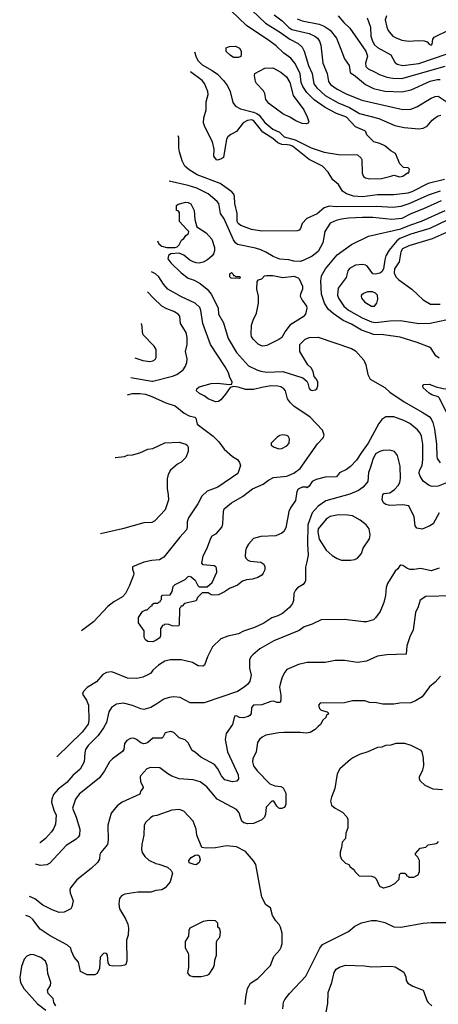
# Model space of a CAD drawing. Extents: x 1173079 to 1307053, y 522583 to 678478.
# Tile 3 of 256: x 1174125 to 1178276, y 537388 to 547158. Entities that reach past the tile are written whole.
import ezdxf

# ---------------------------------------------------------------- set-up
doc = ezdxf.new("R2010")
doc.units = 0

msp = doc.modelspace()

# ---------------------------------------------------------------- linework, layer by layer
at = {"layer": '0CON20XD'}
for points in [[(1175857.8, 546839.8), (1175874.7, 546785), (1175895, 546748.1), (1175935, 546710), (1176034.7, 546654.7), (1176085, 546616.5), (1176145.9, 546555.9), (1176185, 546500.8), (1176213.5, 546445), (1176237.8, 546335), (1176265, 546300), (1176314.6, 546274.6), (1176445, 546241.6), (1176477.5, 546227.5), (1176499.4, 546209.4), (1176555, 546137.5), (1176635, 546071.1), (1176701.2, 546041.2), (1176746.3, 545996.3), (1176857.4, 545967.4), (1177015, 545886.2), (1177143.9, 545843.9), (1177285, 545820.9), (1177475, 545816.7), (1177512.5, 545785), (1177519.3, 545769.3), (1177520, 545635), (1177535, 545603.3), (1177555, 545588.8), (1177595, 545580), (1177712.7, 545582.7), (1177805, 545604), (1177835, 545616.7), (1177895, 545600), (1177925, 545604), (1177971.7, 545638.3), (1177985, 545640), (1177990, 545675), (1177977, 545687), (1177931.7, 545691.7), (1177896.1, 545726.1), (1177851.7, 545831.7), (1177805, 545856.7), (1177745.7, 545905.7), (1177695, 545930), (1177636.4, 545946.4), (1177567.5, 546015), (1177556.7, 546045), (1177546.7, 546055), (1177456.4, 546096.4), (1177365, 546190.9), (1177267, 546227), (1177155, 546285.9), (1177045, 546362.7), (1176974, 546435), (1176931.6, 546495), (1176917.9, 546535), (1176905.3, 546625), (1176855, 546726.7), (1176815, 546775.5), (1176742.9, 546825), (1176667.7, 546897.7), (1176605, 546946.5), (1176375, 547098.9), (1176220.1, 547250.1)], [(1176430.6, 547250.6), (1176563.6, 547125), (1176712.1, 547032.1), (1176804.5, 546965), (1176885, 546921.2), (1176926.7, 546885), (1176945.3, 546845.3), (1176988.2, 546705), (1177024, 546625), (1177042.2, 546522.2), (1177071.5, 546481.5), (1177155, 546407.1), (1177283.7, 546333.7), (1177395, 546287.8), (1177495, 546228.7), (1177685, 546177.5), (1177845, 546107.1), (1177937, 546087), (1178085, 546074.3), (1178127.3, 546082.7), (1178167.3, 546102.7), (1178215, 546160.8), (1178244.2, 546185), (1178275, 546205.5), (1178300.2, 546209.8)], [(1176647, 547207), (1176727, 547147), (1176795, 547080.9), (1176825, 547061.9), (1176995, 547020.6), (1177051.4, 546995), (1177078.9, 546975), (1177097.5, 546945), (1177110.9, 546905), (1177131.2, 546725), (1177173.8, 546625), (1177187.1, 546545), (1177206.4, 546516.4), (1177275, 546467.1), (1177362, 546422), (1177517.9, 546357.9), (1177895, 546272.9), (1177925, 546267.9), (1178005, 546270.4), (1178065, 546294.5), (1178205, 546378.9), (1178245, 546395.6), (1178275, 546400.6), (1178354.4, 546345)], [(1177283.1, 547195), (1177339.5, 547129.5), (1177397.8, 547075), (1177558.5, 546845), (1177574.6, 546795), (1177554, 546725), (1177557.1, 546695), (1177581.3, 546671.3), (1177645, 546640.4), (1177694.2, 546614.2), (1177767.1, 546587.1), (1177825, 546576.6), (1177914.6, 546574.6), (1178345, 546695.3)], [(1177764, 547196), (1177751.1, 547155), (1177765.6, 547085), (1177780.6, 547050.6), (1177805, 547016), (1177825.5, 546995.5), (1177857.4, 546977.4), (1177915, 546954.5), (1177985, 546944.5), (1178077.6, 546952.4), (1178137.6, 546947.6), (1178165, 546938.8), (1178186.7, 546915), (1178205, 546906.7), (1178216.2, 546915), (1178221.2, 546965), (1178236, 546985), (1178382.8, 547057.2)], [(1176875, 547167.3), (1176925, 547146.5), (1177096, 547115), (1177145, 547093.1), (1177204.2, 547054.2), (1177265.3, 546975.3), (1177308.5, 546865), (1177345, 546768.8), (1177393.6, 546703.6), (1177402.5, 546635), (1177455, 546598.9), (1177554.3, 546515), (1177635, 546476.1), (1177745, 546448.9), (1177915, 546441.1), (1178007, 546463), (1178195, 546546.9), (1178265, 546564.1), (1178295, 546565.3)], [(1177572.5, 547175), (1177603.1, 547083.1), (1177608.6, 546995), (1177624.1, 546944.1), (1177645, 546909.5), (1177675, 546883.5), (1177805, 546808.6), (1177844.2, 546735), (1177867, 546717), (1177925, 546704), (1178084.7, 546724.7), (1178365, 546819.7)], [(1176295, 546782.5), (1176245, 546783.8), (1176212.5, 546805), (1176171.7, 546841.7), (1176171.7, 546878.3), (1176205, 546892.5), (1176265, 546896.2), (1176305, 546876.7), (1176320, 546845), (1176320, 546815), (1176316.4, 546793.6), (1176295, 546782.5)], [(1178336.5, 545573.5), (1178175, 545532.2), (1178015, 545448.4), (1177975, 545436), (1177835, 545420.9), (1177675, 545419.2), (1177525, 545401.1), (1177435, 545406.5), (1177365, 545428.8), (1177325.7, 545455), (1177285, 545524), (1177228.8, 545568.8), (1177184.3, 545645), (1177128.9, 545705), (1176995, 545770), (1176831.7, 545901.7), (1176805, 545913.5), (1176776.8, 545916.8), (1176725, 545920.2), (1176685.6, 545935.6), (1176635, 545978.8), (1176535, 546043.1), (1176445, 546157.1), (1176425, 546162.9), (1176385, 546156.8), (1176341.2, 546135), (1176275, 546048), (1176220, 546020), (1176189.1, 545995), (1176176.8, 545973.2), (1176145, 545790), (1176115, 545773.3), (1176085.9, 545764.1), (1176075, 545766.7), (1176050, 545805), (1176053.9, 545873.9), (1176036, 545945), (1175962, 546095), (1175948.6, 546135), (1175950, 546185), (1175972.5, 546265), (1175975.6, 546344.4), (1175994.4, 546415), (1175990.6, 546445), (1175956.5, 546525), (1175933.1, 546553.1), (1175818.7, 546639.3)], [(1176965, 546123.8), (1176925, 546127.5), (1176865, 546152.9), (1176805, 546190.6), (1176734, 546225), (1176594.3, 546325), (1176565.8, 546365), (1176557.1, 546425), (1176543.2, 546453.2), (1176474, 546525), (1176462, 546545), (1176452, 546605), (1176456.2, 546623.8), (1176555, 546676), (1176635, 546679.2), (1176715, 546635.7), (1176769.7, 546589.7), (1176805, 546533.8), (1176837.8, 546405), (1176941.4, 546265), (1176976.2, 546195), (1176993.3, 546145), (1176985, 546132.5), (1176965, 546123.8)], [(1178295, 545458.1), (1178185, 545419.2), (1177985, 545330.5), (1177905, 545303.4), (1177825, 545293.3), (1177665, 545305.8), (1177265, 545300), (1177193, 545307), (1177145, 545291.1), (1177075, 545232.9), (1176973.3, 545185), (1176926.7, 545135), (1176910, 545085), (1176895, 545070), (1176877, 545063), (1176525, 545059.1), (1176425, 545075.5), (1176317.1, 545117.1), (1176292.2, 545135), (1176282.9, 545155), (1176281.4, 545235), (1176259.4, 545335), (1176253.9, 545405), (1176246.9, 545426.9), (1176228.5, 545448.5), (1176113.4, 545533.4), (1175885, 545620), (1175805, 545667.5), (1175761.4, 545705), (1175737.2, 545757.2), (1175708.3, 545848.3), (1175702.5, 545885), (1175704.3, 545985), (1175694.9, 546005.1)], [(1178305, 545359.2), (1178129.1, 545280.9), (1178005, 545233.1), (1177915, 545185.3), (1177814.2, 545174.2), (1177626.1, 545196.1), (1177525.8, 545195.8), (1177385, 545189.7), (1177315, 545179.3), (1177265, 545166.8), (1177205, 545137.5), (1177150.5, 545055), (1177130.5, 544945), (1177085, 544857.1), (1177025, 544811.8), (1176935, 544767.5), (1176905, 544759.2), (1176845, 544760.8), (1176795, 544775.6), (1176705, 544782.5), (1176638.3, 544808.3), (1176565, 544852.5), (1176515, 544874.3), (1176465, 544890), (1176285, 544927.1), (1176265, 544942.5), (1176245, 544972.5), (1176152.4, 545182.4), (1176117.8, 545235), (1176098.9, 545335), (1176084.4, 545355), (1175995, 545428.8), (1175882.5, 545485), (1175795, 545513.9), (1175607.5, 545556.9)], [(1175491.8, 544963.7), (1175503.8, 544935), (1175535, 544912), (1175585, 544896.2), (1175665, 544896.7), (1175686.1, 544903.9), (1175706.7, 544925), (1175730.7, 544969.3), (1175753, 544987), (1175773.6, 545016.4), (1175800, 545035), (1175802.5, 545055), (1175780.5, 545080.5), (1175710, 545155), (1175710, 545245), (1175695, 545260), (1175680, 545265), (1175680, 545315), (1175695, 545327.5), (1175773.2, 545346.8), (1175795, 545345.6), (1175820.9, 545330.9), (1175855.7, 545265.7), (1175861.2, 545175), (1175881.7, 545101.7), (1175975, 545043.3), (1176031.7, 544981.7), (1176057.3, 544897.3), (1176057.5, 544865), (1176046.2, 544835), (1176033.3, 544815), (1175985.7, 544774.3), (1175945, 544752.5), (1175905, 544742.5), (1175875, 544744), (1175845.8, 544755.8), (1175812.5, 544772.5), (1175752.7, 544822.7), (1175705, 544841.2), (1175624.1, 544835.9), (1175601.7, 544818.3), (1175594.4, 544785), (1175622.9, 544745), (1175726, 544645), (1175795, 544594), (1175855, 544574.2), (1175915, 544542), (1175984.7, 544484.7), (1176022.9, 544435), (1176081.5, 544325), (1176092.2, 544295), (1176095.8, 544235), (1176145, 544148.8), (1176192.5, 543995), (1176275, 543855.7), (1176395, 543724.5), (1176475, 543682.5), (1176515, 543669.6), (1176575, 543662), (1176735, 543667.5), (1176933, 543603), (1176972.5, 543572.5), (1176982.9, 543552.9), (1176995, 543500), (1177005, 543486.2), (1177025, 543480), (1177055, 543483.8), (1177072.5, 543495), (1177080, 543525), (1177080, 543565), (1177066.7, 543595), (1177046.4, 543616.4), (1177035.7, 543665.7), (1177014.3, 543704.3), (1176984, 543735), (1176904, 543865), (1176904, 543935), (1176955, 543987.5), (1176995, 544004.3), (1177085, 544007.8), (1177416.1, 543896.1), (1177455, 543871.4), (1177538.7, 543778.7), (1177556.7, 543735), (1177576.2, 543636.2), (1177602.3, 543592.3), (1177745, 543509.5), (1177795, 543463.5), (1177937.7, 543367.7), (1178115, 543263.8), (1178185, 543220.5), (1178205, 543197.8), (1178222.7, 543162.7), (1178238.6, 543095), (1178258.5, 542945), (1178261.1, 542825), (1178265.7, 542805), (1178295, 542762)], [(1178285, 543798), (1178253.6, 543823.6), (1178205.5, 543895.5), (1178189.1, 543909.1), (1178066, 543956), (1177898.5, 544008.5), (1177731.9, 544031.9), (1177635, 544035.3), (1177589.6, 544049.6), (1177515, 544078.8), (1177415, 544136.1), (1177333.5, 544173.5), (1177232.3, 544242.3), (1177183.5, 544285), (1177148.2, 544345), (1177117.9, 544435), (1177110, 544565), (1177119.5, 544615), (1177158.5, 544685), (1177275, 544824.4), (1177415, 544928), (1177585, 545008.8), (1177905, 545081.2), (1177995, 545119.8), (1178111.1, 545158.9), (1178345.5, 545265.5)], [(1178365, 545168.9), (1178193.6, 545086.4), (1178005, 545030.5), (1177893.7, 544986.3), (1177865, 544963.2), (1177789.6, 544870.4), (1177756.6, 544813.4), (1177744.6, 544775), (1177731.3, 544685), (1177715.3, 544654.7), (1177695, 544643.5), (1177655, 544632.7), (1177627.3, 544637.3), (1177575, 544710), (1177555, 544723.6), (1177525, 544730.4), (1177455, 544723.5), (1177395, 544690.8), (1177378.6, 544665), (1177361.1, 544598.9), (1177284.5, 544495), (1177277.1, 544425), (1177285, 544394.2), (1177340.4, 544315), (1177385, 544276.8), (1177519.9, 544199.9), (1177615, 544160.5), (1177655, 544154.1), (1177795, 544171.5), (1177902, 544172), (1178082.1, 544142.1), (1178195, 544147.9), (1178445, 544200.6)], [(1178365, 545048.8), (1178216.2, 544983.8), (1177985.3, 544914.7), (1177922.9, 544885), (1177905.4, 544855), (1177887.3, 544755), (1177842.7, 544685), (1177840, 544645), (1177855, 544608), (1177885.5, 544575.5), (1178015.5, 544485.5), (1178125, 544378), (1178197.5, 544335), (1178295, 544334.5)], [(1176557.5, 541732.5), (1176555, 541700), (1176540, 541665), (1176525, 541646.2), (1176486.8, 541623.2), (1176435, 541605.7), (1176375, 541600), (1176335, 541588), (1176285, 541547.5), (1176205, 541514.2), (1176155, 541480), (1176095, 541452.9), (1176045, 541448), (1176022.7, 541452.7), (1175995, 541470), (1175935, 541470), (1175887.5, 541425), (1175875, 541392.5), (1175760, 541365), (1175735, 541340), (1175721.7, 541338.3), (1175720, 541325), (1175710, 541315), (1175707.5, 541155), (1175698.3, 541141.7), (1175637, 541143), (1175605, 541156.2), (1175565, 541160), (1175555, 541150), (1175541.7, 541148.3), (1175522.5, 541115), (1175520, 541045), (1175513.3, 541025), (1175479.7, 541000.3), (1175445, 540986), (1175395, 540988.8), (1175372.5, 541005), (1175360.7, 541030.7), (1175357.5, 541095), (1175304, 541175), (1175304, 541225), (1175344.1, 541285.9), (1175375, 541302.5), (1175387.5, 541302.5), (1175425, 541340), (1175438.3, 541341.7), (1175440, 541355), (1175455, 541370), (1175495, 541370), (1175505, 541380), (1175518.3, 541381.7), (1175520, 541395), (1175530, 541405), (1175530, 541435), (1175541.7, 541448.3), (1175618.3, 541451.7), (1175637, 541483), (1175646.4, 541533.6), (1175667.7, 541552.3), (1175765.8, 541604.2), (1175795, 541633.3), (1175805, 541636), (1175825, 541630), (1175865.9, 541595.9), (1175890, 541545), (1175905, 541530), (1175985, 541530), (1176033.3, 541575), (1176080, 541675), (1176077.5, 541715), (1176070, 541730), (1176055, 541737.5), (1175945, 541750), (1175930, 541765), (1175943.8, 541835), (1175988.8, 541925), (1176018.8, 542015), (1176034.4, 542035.6), (1176075, 542061.2), (1176132, 542125), (1176140, 542155), (1176147.1, 542275), (1176154.2, 542305), (1176226.7, 542365), (1176333.1, 542426.9), (1176435, 542503.3), (1176540.3, 542549.7), (1176592, 542588), (1176643.4, 542616.6), (1176775, 542628), (1176842.7, 542657.3), (1176905.4, 542704.6), (1177079.3, 542950.7), (1177135, 543008.8), (1177144.2, 543035), (1177128, 543085), (1177004.6, 543214.6), (1176843.9, 543323.9), (1176810, 543355), (1176781.4, 543395), (1176762.5, 543475), (1176745.3, 543495.3), (1176713.8, 543515), (1176685, 543522.1), (1176615, 543523.8), (1176525, 543510), (1176445, 543487.1), (1176365, 543487.1), (1176292.3, 543512.3), (1176245, 543520), (1176211.7, 543508.3), (1176165, 543443.8), (1176119.2, 543385), (1176095, 543371.2), (1176065, 543367.9), (1175993.8, 543395), (1175954.2, 543424.2), (1175907.7, 543447.7), (1175877.5, 543475), (1175880, 543495), (1175904.1, 543515.9), (1176022.9, 543547.1), (1176085, 543553.1), (1176205, 543537.5), (1176228.3, 543541.7), (1176232.5, 543565), (1176207.3, 543607.3), (1176195.5, 543655.5), (1176163.7, 543713.7), (1176015.7, 543935), (1175942.4, 544142.4), (1175922.7, 544272.7), (1175912.6, 544302.6), (1175866, 544346), (1175729.1, 544409.1), (1175595, 544485.6), (1175551.9, 544535), (1175504.4, 544605), (1175471.4, 544635), (1175431.8, 544656.1)], [(1176305, 544590), (1176223, 544593), (1176210, 544605), (1176210, 544635), (1176225, 544650), (1176240, 544635), (1176245, 544620), (1176255, 544620), (1176265, 544610), (1176308.3, 544608.3), (1176310, 544595), (1176305, 544590)], [(1176535, 543920), (1176515, 543924), (1176489.7, 543939.7), (1176439.7, 543989.7), (1176424.2, 544015), (1176420, 544035), (1176424.4, 544125.6), (1176439.2, 544175), (1176472, 544245), (1176492.5, 544345), (1176492.5, 544415), (1176476.2, 544485), (1176478.3, 544561.7), (1176493, 544577), (1176525, 544587.5), (1176553.9, 544616.1), (1176575, 544621.2), (1176635, 544619.2), (1176735, 544600.8), (1176845, 544613.3), (1176885, 544596), (1176895.6, 544585.6), (1176927.9, 544515), (1176928.2, 544485), (1176908.6, 544435), (1176907.1, 544415), (1176924.6, 544374.6), (1176968.6, 544315), (1176971.4, 544295), (1176959.2, 544235), (1176935, 544208.1), (1176803.9, 544126.1), (1176756.9, 544065), (1176724, 544006), (1176695.6, 543984.4), (1176575, 543923.8), (1176535, 543920)], [(1175227.3, 543607.9), (1175435, 543570), (1175445, 543571.9), (1175638.7, 543621.3), (1175682.3, 543637.7), (1175746.9, 543683.1), (1175770.3, 543719.7), (1175783, 543757), (1175784.3, 543794.3), (1175767.5, 543865), (1175785.7, 543935), (1175787.1, 544005), (1175774.3, 544055), (1175720, 544145), (1175714, 544215), (1175696, 544235), (1175655, 544261.9), (1175585, 544287.5), (1175534.6, 544314.6), (1175447.1, 544397.1), (1175392.9, 544456.5)], [(1177645, 544314.2), (1177666.9, 544345), (1177678.1, 544385), (1177673, 544423), (1177654.3, 544444.3), (1177625, 544457.1), (1177575, 544457.1), (1177535, 544440.8), (1177516.2, 544425), (1177512, 544415), (1177516, 544395), (1177546.2, 544355), (1177615, 544314.2), (1177645, 544314.2)], [(1175265.3, 543802.6), (1175345, 543775.8), (1175415, 543767.5), (1175445, 543772.5), (1175466.7, 543785), (1175476.7, 543805), (1175478.8, 543885), (1175459.5, 543919.5), (1175350.8, 544030.8), (1175341.2, 544055), (1175340, 544115), (1175332.7, 544142.7), (1175331.8, 544143.6)], [(1178505, 543104), (1178475, 543104), (1178424.4, 543134.4), (1178286.1, 543406.1), (1178275, 543416.7), (1178212.5, 543435), (1178185, 543453.8), (1178127.5, 543505), (1178122.5, 543525), (1178131.7, 543538.3), (1178187, 543543), (1178255, 543516), (1178325, 543498.8), (1178425, 543486), (1178555, 543421.2), (1178600, 543415), (1178655.9, 543395.9), (1178705.9, 543355.9), (1178716.2, 543325), (1178706.7, 543295), (1178545, 543123.3), (1178525, 543108.8), (1178505, 543104)], [(1175193.9, 543436.6), (1175245, 543449.5), (1175315, 543450), (1175372.2, 543442.2), (1175435, 543420.6), (1175573.8, 543355), (1175668, 543325), (1175755, 543253.3), (1175805, 543228.1), (1175863.3, 543215), (1175871.2, 543205), (1175883.3, 543145), (1176045, 543027.1), (1176100.2, 542970.2), (1176152.5, 542895), (1176236.2, 542825), (1176283.8, 542795), (1176306, 542765), (1176314, 542735), (1176288, 542655), (1176089.4, 542520.6), (1175985, 542479.2), (1175930.3, 542429.7), (1175890, 542355), (1175798.6, 542215), (1175787.1, 542175), (1175786.9, 542125), (1175778.1, 542095), (1175711.4, 542025), (1175555, 541823.8), (1175511.2, 541798.8), (1175435, 541791.4), (1175355, 541773.8), (1175245, 541727.5), (1175243.8, 541705), (1175256, 541665), (1175252, 541645), (1175214.5, 541545.5), (1175175, 541466), (1175145, 541432.5), (1175059.3, 541380.7), (1174997.5, 541335), (1174858.1, 541185), (1174737.1, 541095.7)], [(1178375, 542568.2), (1178275, 542530), (1178217, 542527), (1178185, 542535.7), (1178125, 542577.5), (1178095, 542627.5), (1178086.1, 542655), (1178090.8, 542685), (1178115, 542736.2), (1178123.4, 542795), (1178122.2, 542945), (1178109.6, 543025), (1178096.7, 543055), (1178069.8, 543089.8), (1177995, 543151.1), (1177935, 543182.5), (1177835, 543217.8), (1177755, 543217.1), (1177715, 543190), (1177687.4, 543152.6), (1177580, 542955), (1177515.2, 542864.8), (1177465, 542786.7), (1177405.5, 542725), (1177365, 542695.4), (1177296.6, 542663.4), (1177267, 542623), (1177155, 542618.5), (1177065, 542595.6), (1177023.8, 542575), (1176995, 542530), (1176977, 542513), (1176965, 542520), (1176925, 542518.8), (1176885, 542500), (1176872.5, 542475), (1176861.7, 542388.3), (1176810, 542315), (1176792.6, 542277.4), (1176764.4, 542115), (1176745, 542080), (1176725, 542062.5), (1176665, 542035.8), (1176515, 542030.8), (1176445, 542011.2), (1176393.8, 541955), (1176371.2, 541915), (1176363.3, 541885), (1176360, 541835), (1176367.5, 541815), (1176387.5, 541795), (1176410, 541785), (1176515, 541776.2), (1176546.7, 541755), (1176557.5, 541732.5)], [(1176695, 542900), (1176725, 542904), (1176775, 542928.8), (1176797.5, 542955), (1176799.3, 542999.3), (1176786.7, 543025), (1176775, 543033.3), (1176735, 543038.8), (1176705, 543031.2), (1176675, 543013.3), (1176617.5, 542955), (1176617.5, 542935), (1176647.5, 542915), (1176695, 542900)], [(1175072.3, 542813.2), (1175073.9, 542813.9), (1175165, 542824.2), (1175195, 542836), (1175245, 542841.2), (1175315, 542861.2), (1175395, 542896), (1175445, 542904), (1175507.1, 542932.9), (1175565, 542958), (1175705, 542966.9), (1175773.3, 542945), (1175786.7, 542935), (1175796.2, 542915), (1175796.2, 542875), (1175773.8, 542815), (1175725, 542766.2), (1175690.8, 542749.2), (1175620.3, 542689.7), (1175595.8, 542645), (1175587.3, 542602.7), (1175587.1, 542505), (1175598.6, 542445), (1175600, 542395), (1175568.6, 542295), (1175465, 542186), (1175435, 542169.2), (1175355, 542164.3), (1175144.6, 542105.4), (1174924.7, 542056.4)], [(1178286, 542265), (1178225, 542156.2), (1178192.5, 542135), (1178115, 542103.8), (1178065, 542113.3), (1178046.7, 542135), (1178036, 542225), (1177983, 542333), (1177925, 542343.3), (1177795, 542336.2), (1177755, 542346.7), (1177733.3, 542365), (1177720, 542395), (1177725, 542450), (1177735, 542457.5), (1177795, 542462.5), (1177842, 542498), (1177878.8, 542535), (1177893.8, 542565), (1177900, 542605), (1177898.8, 542728.8), (1177872, 542835), (1177843, 542873), (1177796.8, 542886.8), (1177725, 542883.6), (1177695, 542873.5), (1177655, 542849.4), (1177625.6, 542795), (1177602.1, 542707.9), (1177584.3, 542665.7), (1177576, 542575), (1177530.5, 542519.5), (1177485, 542488.1), (1177399.8, 542450.2), (1177161.4, 542385), (1177085, 542332.5), (1177025, 542265.8), (1176981.5, 542145), (1176980, 541955), (1176985.6, 541845), (1176971.9, 541778.1), (1176960, 541725), (1176960, 541595), (1176953.6, 541576.4), (1176935, 541553.3), (1176880.9, 541519.1), (1176860.9, 541499.1), (1176844, 541465), (1176840, 541395), (1176832, 541365), (1176801.2, 541325), (1176730, 541265), (1176685, 541242.5), (1176626.6, 541223.4), (1176545, 541170.6), (1176455, 541125.6), (1176345, 541090.8), (1176294.4, 541065.6), (1176187.8, 541042.2), (1176118.8, 541015), (1176038, 540935), (1175988, 540835), (1175957.5, 540755), (1175940, 540745), (1175895, 540746.2), (1175839.3, 540779.3), (1175725, 540807.5), (1175616.7, 540806.7), (1175565, 540794.3), (1175502, 540755), (1175446, 540705), (1175423.8, 540675), (1175395, 540656), (1175345, 540635.8), (1175285, 540621.4), (1175193.6, 540623.6), (1175065, 540678.1), (1175034.3, 540685.7), (1174985, 540681.4), (1174949.4, 540660.6), (1174885, 540587.1), (1174795, 540533.3), (1174752.5, 540487.5), (1174746.2, 540465), (1174786.8, 540406.8), (1174805.6, 540355), (1174810, 540205), (1174802.9, 540167.1), (1174745, 540088.1), (1174492.6, 539842.9)], [(1177405, 541794.2), (1177447.3, 541802.7), (1177474.1, 541815.9), (1177515, 541862.5), (1177532.5, 541915), (1177593.2, 542006.8), (1177600, 542045), (1177591.9, 542105), (1177561.9, 542145), (1177502.2, 542192.2), (1177425, 542233.5), (1177375, 542242.7), (1177285, 542243.8), (1177205, 542229.5), (1177165, 542201.5), (1177085, 542107.1), (1177082.2, 542075), (1177096.2, 542005), (1177164.6, 541894.6), (1177222.8, 541842.8), (1177275, 541811.4), (1177315, 541795.7), (1177405, 541794.2)], [(1178285, 541715.7), (1178205, 541689.4), (1178103, 541713), (1178035, 541702.2), (1177995, 541703.1), (1177964.3, 541714.3), (1177925, 541743.8), (1177906, 541744), (1177890, 541735), (1177875, 541710), (1177847.5, 541685), (1177772, 541565), (1177760, 541525), (1177752.9, 541445), (1177737.5, 541375), (1177699.2, 541285), (1177655, 541222), (1177635, 541204), (1177565, 541184.2), (1177535, 541182.5), (1177345, 541206.9), (1177115, 541204.3), (1177025, 541161.4), (1176947, 541133), (1176897.5, 541097.5), (1176645, 540995.6), (1176505, 540916.9), (1176436, 540855), (1176416, 540835), (1176402.5, 540805), (1176402.3, 540722.3), (1176420, 540655), (1176408, 540595), (1176386, 540565), (1176352, 540535), (1176285, 540493.3), (1175955, 540381.1), (1175815, 540379.4), (1175715, 540431.4), (1175655, 540439.2), (1175607, 540433), (1175555, 540417.1), (1175476.2, 540363.8), (1175425.4, 540334.6), (1175357.4, 540312.6), (1175325, 540319.5), (1175245, 540353.8), (1175155, 540377.8), (1175084.5, 540365.5), (1175035.5, 540334.5), (1175009.8, 540290.2), (1174985.5, 540184.5), (1174957.4, 540132.6), (1174901.9, 540055), (1174805, 539955.6), (1174777.9, 539915), (1174769.2, 539885), (1174763.8, 539795), (1174725, 539721.4), (1174651.2, 539658.8), (1174590.9, 539589.1), (1174505.5, 539524.5), (1174459.7, 539470.3), (1174442.9, 539425), (1174440, 539395), (1174461.9, 539315), (1174485, 539266.7), (1174478.6, 539175), (1174461.3, 539128.7), (1174440.3, 539099.7), (1174380.8, 539035), (1174326, 538990), (1174325.8, 538989)], [(1178415, 541440), (1178154.3, 541435.7), (1178095, 541400), (1178077.6, 541332.4), (1178049.2, 541275), (1178025.7, 541105), (1177992.9, 541035), (1177964, 540945), (1177957.5, 540862.5), (1177765.9, 540855.9), (1177675, 540844.3), (1177565, 540793.6), (1177475, 540780.6), (1177345, 540800), (1177255, 540800), (1177155, 540781.4), (1176975, 540780), (1176888.8, 540761.2), (1176775, 540708.8), (1176753.8, 540685), (1176729.2, 540635), (1176706.7, 540565), (1176702.5, 540535), (1176707, 540497), (1176716.2, 540455), (1176716.2, 540405), (1176706.4, 540383.6), (1176675, 540383.3), (1176645.9, 540395.9), (1176615, 540394), (1176525, 540361.2), (1176445, 540355.8), (1176424, 540335), (1176420, 540275), (1176406, 540255), (1176390, 540245), (1176345, 540231.1), (1176305.8, 540235.8), (1176275, 540250), (1176255, 540246.7), (1176235.8, 540165), (1176171.2, 540075), (1176162, 540015), (1176184, 539895), (1176290.8, 539665), (1176295.8, 539625), (1176277.9, 539602.1), (1176235, 539594.4), (1176160, 539615), (1176125.8, 539655), (1176091.2, 539725), (1176058.1, 539768.1), (1175921.3, 539841.3), (1175866.9, 539886.9), (1175836.1, 539906.1), (1175795, 539982.5), (1175765, 540012.5), (1175705, 540032.5), (1175652.5, 540085), (1175625, 540096.2), (1175567, 540083), (1175548.3, 540041.7), (1175535, 540030), (1175445, 540030), (1175395, 539986), (1175373, 539977), (1175355, 539974.4), (1175325, 539981.4), (1175284.4, 540014.4), (1175255, 540028.6), (1175225, 540025.6), (1175186.2, 540005), (1175164, 539975), (1175158, 539915), (1175144.2, 539895.8), (1175045.5, 539824.5), (1175015.5, 539794.5), (1174964.6, 539705.4), (1174914.5, 539635.5), (1174715, 539474.4), (1174677.5, 539425), (1174648.1, 539335), (1174685.6, 539245), (1174722, 539125), (1174717.1, 539065), (1174705, 539046.2), (1174684.4, 539025.6), (1174585, 538964), (1174425, 538790), (1174395, 538772), (1174327, 538767), (1174284.7, 538778.2)], [(1178297, 540643), (1178245, 540584), (1178190.2, 540539.8), (1178115, 540439.2), (1178051.3, 540398.7), (1178005, 540380.8), (1177895, 540377.5), (1177835, 540367.1), (1177725, 540367.5), (1177665, 540380), (1177595, 540384.2), (1177548.8, 540398.8), (1177425, 540400), (1177345, 540380), (1177105, 540377.5), (1177087.5, 540355), (1177097.5, 540325), (1177115, 540307.5), (1177175, 540290), (1177190, 540275), (1177165, 540250), (1177160, 540235), (1177130.7, 540209.3), (1177106.7, 540165), (1177085, 540143.3), (1177055.8, 540114.2), (1177005, 540084), (1176965, 540080), (1176905, 540086.9), (1176745, 540086.9), (1176695, 540082.2), (1176565, 540058.9), (1176530.2, 540039.8), (1176504, 540016), (1176484.6, 539985.4), (1176468.8, 539895), (1176436.4, 539825), (1176434.7, 539794.7), (1176445, 539756.2), (1176479.2, 539705), (1176605.9, 539575.9), (1176655.8, 539555.8), (1176715, 539549.2), (1176738.8, 539535), (1176763.3, 539485), (1176763.8, 539375), (1176758.8, 539355), (1176747.9, 539342.1), (1176725, 539330.8), (1176705, 539332), (1176693.3, 539335), (1176675, 539353.3), (1176645, 539402.5), (1176625, 539402.5), (1176570, 539345), (1176563.8, 539275), (1176553.8, 539245), (1176525, 539218.8), (1176445, 539183.8), (1176385, 539180), (1176348.3, 539188.3), (1176328, 539205), (1176314.6, 539244.6), (1176299.8, 539289.8), (1176275, 539320.8), (1176082.9, 539422.9), (1175980, 539545), (1175915, 539595.6), (1175845, 539616.7), (1175705, 539625.6), (1175635, 539652.2), (1175594.5, 539674.5), (1175515, 539734), (1175422.3, 539737.7), (1175385, 539723.3), (1175325, 539660), (1175320, 539645), (1175321.2, 539595), (1175350, 539545), (1175350, 539535), (1175327.5, 539505), (1175317.5, 539475), (1175142, 539395), (1175092.8, 539357.2), (1175032, 539285), (1175000, 539165), (1175000.5, 539020.5), (1174996.2, 538975), (1174928.8, 538895), (1174920, 538875), (1174915, 538830), (1174896.7, 538795), (1174832, 538735), (1174690, 538625), (1174627.3, 538542.7), (1174621.2, 538525), (1174624, 538495), (1174656.2, 538415), (1174643.3, 538355), (1174632.5, 538335), (1174565, 538302), (1174515, 538300.8), (1174446.7, 538325), (1174355, 538371.4), (1174275, 538435.6), (1174222.3, 538459.1)], [(1178317.7, 539517.7), (1178225, 539523.8), (1178145, 539560.8), (1178096, 539605), (1178088.6, 539625), (1178090, 539645), (1178122.5, 539715), (1178132.5, 539755), (1178130, 539830), (1178116.7, 539895), (1178106.1, 539906.1), (1178007.3, 539957.3), (1177945, 539976.2), (1177855, 539976.2), (1177805, 539961.2), (1177754.3, 539955.7), (1177715, 539941.2), (1177675, 539936), (1177576.6, 539893.4), (1177495, 539868), (1177435, 539838), (1177405, 539818.8), (1177298.8, 539725), (1177272.9, 539675), (1177251.7, 539528.3), (1177216.2, 539445), (1177206.2, 539405), (1177216.7, 539365), (1177255, 539333.8), (1177326.7, 539295), (1177369.2, 539249.2), (1177378.8, 539225), (1177379.5, 539140.5), (1177360, 539085), (1177357.5, 539035), (1177323, 538997), (1177316.2, 538945), (1177302.3, 538897.7), (1177302.3, 538862.3), (1177315, 538827.5), (1177355, 538787.5), (1177390, 538775), (1177403.6, 538753.6), (1177440, 538725), (1177451.7, 538701.7), (1177492.5, 538662.5), (1177615, 538660), (1177645, 538650), (1177659.2, 538635), (1177692.1, 538562.1), (1177730, 538545), (1177735, 538544.2)], [(1176360, 537385), (1176366.2, 537455), (1176384, 537545), (1176415, 537596.7), (1176485, 537646), (1176611.2, 537775), (1176645, 537862.5), (1176705, 537927.5), (1176719.2, 537955), (1176727.6, 537992.4), (1176726.9, 538095), (1176710.8, 538155), (1176699.1, 538179.1), (1176663.8, 538215), (1176630.5, 538270.5), (1176611.2, 538345), (1176566.1, 538376.1), (1176525, 538452.5), (1176466, 538774), (1176445, 538812), (1176365, 538904.3), (1176275, 538951.4), (1176175, 538959.5), (1176065, 538940), (1175975, 538938.8), (1175930, 538945), (1175880, 539065), (1175876.2, 539125), (1175845.7, 539205.7), (1175754.1, 539304.1), (1175705, 539320), (1175635, 539316), (1175485, 539261.4), (1175445, 539254.3), (1175420.7, 539239.3), (1175376, 539195), (1175360, 539165), (1175355.7, 539065), (1175334.4, 538975), (1175333.1, 538925), (1175339.4, 538895), (1175365, 538856), (1175405, 538818), (1175475, 538784), (1175505, 538780), (1175589.2, 538749.2), (1175627.5, 538715), (1175639.3, 538689.3), (1175615.9, 538604.1), (1175565.9, 538544.1), (1175535, 538523.8), (1175475, 538516), (1175425, 538500), (1175295, 538500), (1175168.8, 538481.2), (1175133.3, 538465), (1175113, 538437), (1175107.1, 538385), (1175114.5, 538335), (1175174.2, 538235), (1175195.8, 538185), (1175202.5, 538145), (1175198.8, 538075), (1175184, 538025), (1175187.1, 537815), (1175176.2, 537785), (1175164.3, 537775.7), (1175135, 537768.6), (1175047.7, 537767.7), (1175017.5, 537775), (1175000.7, 537800.7), (1174997, 537877), (1174985, 537892.5), (1174965, 537896.7), (1174955, 537892.5), (1174922.5, 537855), (1174916.7, 537745), (1174893.8, 537695), (1174869.5, 537680.5), (1174795, 537681.2), (1174727.5, 537715), (1174708, 537805), (1174665, 537856.7), (1174640, 537915), (1174632.5, 537945), (1174600, 537975), (1174428, 538068), (1174329.2, 538135), (1174255, 538231.1), (1174225, 538256.7), (1174185.4, 538270.1)], [(1177735, 538544.2), (1177795, 538560), (1177845, 538586.7), (1177888.3, 538631.7), (1177890, 538675), (1177905, 538690), (1177945, 538690), (1177960, 538675), (1177961.7, 538661.7), (1177975, 538660), (1177985, 538650), (1178035, 538650), (1178076.4, 538673.6), (1178090, 538705), (1178090, 538815), (1178075, 538850), (1178051.7, 538871.7), (1178050, 538885), (1178095, 538937.5), (1178151.7, 538948.3), (1178175, 538970), (1178255, 538982.5), (1178270, 538990), (1178277.5, 539005)], [(1175875, 538772.5), (1175855, 538774), (1175805, 538792.5), (1175802.5, 538815), (1175825, 538846.7), (1175865, 538867.5), (1175885, 538870), (1175905, 538860), (1175913.3, 538825), (1175903.8, 538795), (1175875, 538772.5)], [(1175925, 537662.9), (1175985, 537678), (1176005, 537688.8), (1176046.2, 537755), (1176058, 537785), (1176061.2, 537825), (1176076.2, 537875), (1176076.7, 538005), (1176083.9, 538026.1), (1176110, 538055), (1176117.5, 538105), (1176108.3, 538138.3), (1176090, 538155), (1176090, 538195), (1176067, 538217), (1176005, 538220), (1175945, 538208.8), (1175812.5, 538145), (1175800.7, 538119.3), (1175797.5, 538065), (1175765, 538010), (1175765, 537950), (1175796.2, 537895), (1175800, 537875), (1175800, 537755), (1175788, 537705), (1175791.2, 537695), (1175810, 537675), (1175843.2, 537663.2), (1175925, 537662.9)], [(1176736, 537345), (1176740.8, 537409.2), (1176754, 537435), (1176800, 537495), (1176961.1, 537668.9), (1177102, 537945), (1177128.8, 537981.2), (1177385, 538112), (1177450, 538165), (1177515, 538196), (1177615, 538218.8), (1177665, 538219.2), (1177745, 538198.6), (1177835, 538155.7), (1177905, 538153.1), (1178125, 538192.9), (1178205, 538200), (1178355, 538200)], [(1174483.9, 537373.9), (1174463.8, 537405), (1174457, 537447), (1174406.4, 537496.4), (1174400.7, 537529.3), (1174430, 537575), (1174433.8, 537605), (1174404, 537695), (1174398, 537775), (1174380, 537815), (1174335, 537852), (1174265, 537878.1), (1174235, 537881.9), (1174193.7, 537866.3), (1174168, 537835), (1174141.9, 537765), (1174124.6, 537655.4), (1174131.1, 537605), (1174164.6, 537544.6), (1174301.7, 537391.7), (1174385, 537328.8)], [(1177160.8, 537295), (1177180, 537395), (1177184, 537505), (1177221.4, 537605), (1177243.5, 537705), (1177265, 537737.1), (1177295, 537758.1), (1177355, 537777.5), (1177545, 537770.5), (1177615, 537760.5), (1177805, 537767.1), (1177848.8, 537758.8), (1177935, 537707.5), (1177955, 537660), (1177958.8, 537625), (1177975, 537598.8), (1178025, 537568), (1178127.7, 537527.7), (1178165, 537420), (1178175, 537407.5), (1178212.5, 537372.5)]]:
    msp.add_lwpolyline(points, dxfattribs=at)

doc.saveas('drawing.dxf')
